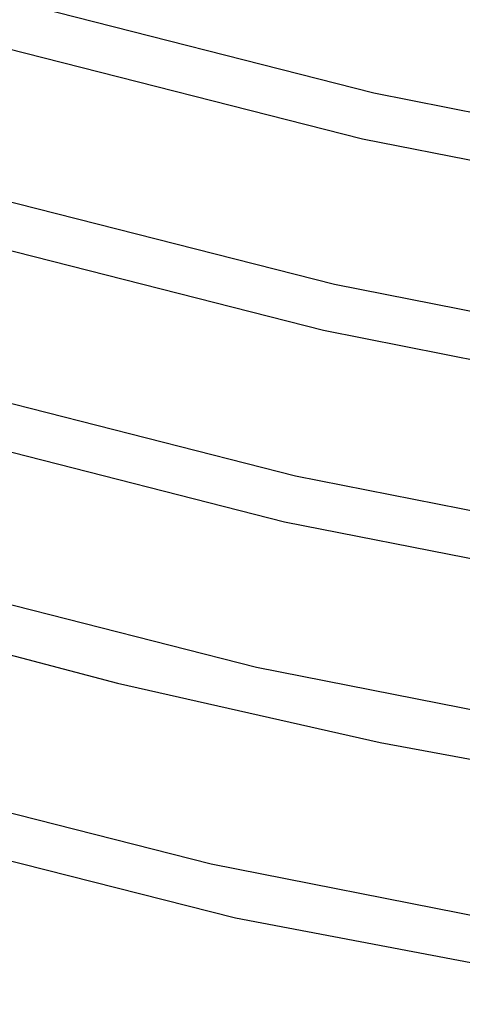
# Model space of a CAD drawing. Header units: millimetres. Extents: x -417 to 417, y -210 to 365.
# Tile 7 of 100: x -175 to -138, y -185 to -102. Entities that reach past the tile are written whole.
import ezdxf

# ---------------------------------------------------------------- set-up
doc = ezdxf.new("R2010")
doc.units = ezdxf.units.MM
doc.layers.add('THICK', color=7, linetype='Continuous')

msp = doc.modelspace()

# ---------------------------------------------------------------- linework, layer by layer
at = {"layer": 'THICK'}
for p, q in [((-175.236, -100.327), (-145.299, -107.94)), ((-176.411, -104.151), (-146.246, -111.827)), ((-145.299, -107.94), (-113.692, -114.161)), ((-146.246, -111.827), (-114.417, -118.095)), ((-179.224, -116.352), (-148.605, -124.14)), ((-180.385, -120.18), (-149.54, -128.03)), ((-148.605, -124.14), (-116.278, -130.504)), ((-149.54, -128.03), (-116.993, -134.44)), ((-183.216, -132.375), (-151.914, -140.339)), ((-184.363, -136.208), (-152.84, -144.231)), ((-151.914, -140.339), (-118.866, -146.846)), ((-152.84, -144.231), (-119.573, -150.783)), ((-187.212, -148.398), (-155.227, -156.537)), ((-188.346, -152.234), (-166.986, -157.885)), ((-155.227, -156.537), (-121.457, -163.188)), ((-166.986, -157.885), (-144.756, -162.886)), ((-144.756, -162.886), (-121.794, -167.188)), ((-191.864, -164.809), (-159.07, -173.165)), ((-193.441, -168.519), (-157, -177.724)), ((-159.07, -173.165), (-124.445, -179.99)), ((-157, -177.724), (-118.365, -185.045))]:
    msp.add_line(p, q, dxfattribs=at)

doc.saveas('drawing.dxf')
